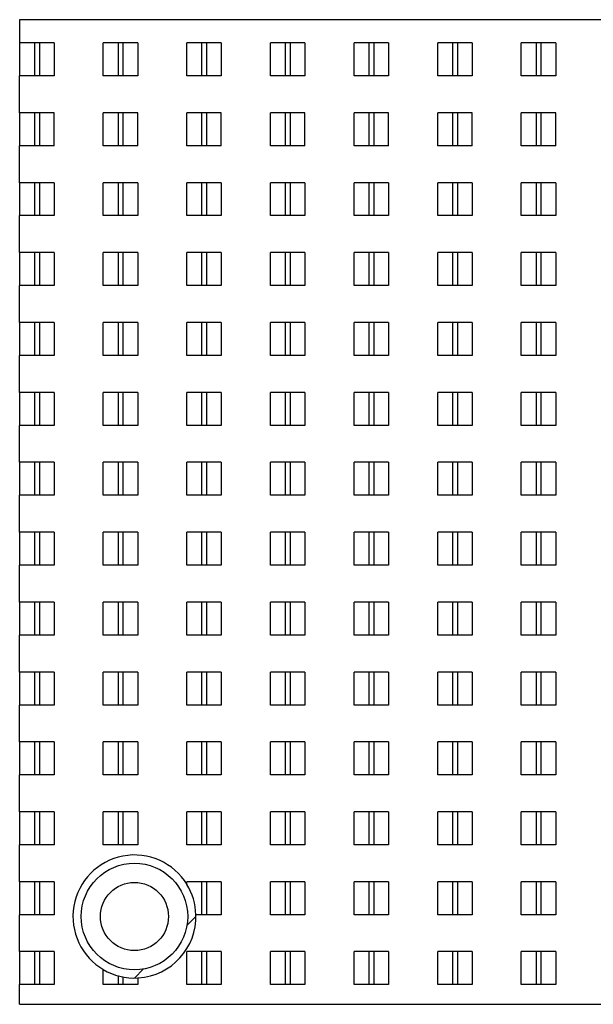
# Model space of a CAD drawing. Header units: inches. Extents: x 0.2 to 16.8, y 0.1 to 10.8.
# Tile 18 of 21: x 9.6 to 10.8, y 5.7 to 7.7. Entities that reach past the tile are written whole.
import ezdxf

# ---------------------------------------------------------------- set-up
doc = ezdxf.new("R2010")
doc.units = ezdxf.units.IN
doc.header["$LTSCALE"] = 0.935
doc.header["$MEASUREMENT"] = 0
doc.layers.get('0').update_dxf_attribs({"linetype": 'CONTINUOUS'})
doc.layers.add('02___PRT_ALL_AXES', color=7, linetype='CONTINUOUS')
doc.layers.add('COSMETIC', color=7, linetype='CONTINUOUS')

msp = doc.modelspace()

# ---------------------------------------------------------------- linework, layer by layer
at = {"color": 7, "linetype": 'CONTINUOUS'}
for p, q in [((9.6498, 7.7305), (9.6498, 7.6835)), ((11.7598, 7.7305), (9.6498, 7.7305)), ((9.6498, 7.5415), (9.6498, 7.6165)), ((9.6498, 7.3995), (9.6498, 7.4745)), ((9.6498, 7.2575), (9.6498, 7.3325)), ((9.6498, 7.1155), (9.6498, 7.1905)), ((9.6498, 6.9735), (9.6498, 7.0485)), ((9.6498, 6.8315), (9.6498, 6.9065)), ((9.6498, 6.6895), (9.6498, 6.7645)), ((9.6498, 6.5475), (9.6498, 6.6225)), ((9.6498, 6.4055), (9.6498, 6.4805)), ((9.6498, 6.2635), (9.6498, 6.3385)), ((9.6498, 6.1215), (9.6498, 6.1965)), ((9.6498, 5.9795), (9.6498, 6.0545)), ((9.6498, 5.8375), (9.6498, 5.9125)), ((9.6498, 5.7305), (9.6498, 5.7705)), ((9.6498, 5.7305), (11.7598, 5.7305))]:
    msp.add_line(p, q, dxfattribs=at)
for radius in [0.1082, 0.0692]:
    msp.add_circle((9.8832, 5.9089), radius, dxfattribs=at)
at = {"layer": '02___PRT_ALL_AXES', "color": 7, "linetype": 'CONTINUOUS'}
for p, q in [((9.6498, 7.6835), (9.6498, 7.6165)), ((9.7198, 7.6835), (9.6498, 7.6835)), ((9.6798, 7.6835), (9.6798, 7.6165)), ((9.6898, 7.6835), (9.6898, 7.6165)), ((9.7198, 7.6835), (9.7198, 7.6165)), ((9.8198, 7.6165), (9.8198, 7.6835)), ((9.8898, 7.6835), (9.8198, 7.6835)), ((9.8498, 7.6835), (9.8498, 7.6165)), ((9.8598, 7.6835), (9.8598, 7.6165)), ((9.8898, 7.6835), (9.8898, 7.6165)), ((9.9898, 7.6165), (9.9898, 7.6835)), ((10.0598, 7.6835), (9.9898, 7.6835)), ((10.0198, 7.6835), (10.0198, 7.6165)), ((10.0298, 7.6835), (10.0298, 7.6165)), ((10.0598, 7.6835), (10.0598, 7.6165)), ((10.1598, 7.6165), (10.1598, 7.6835)), ((10.2298, 7.6835), (10.1598, 7.6835)), ((10.1898, 7.6835), (10.1898, 7.6165)), ((10.1998, 7.6835), (10.1998, 7.6165)), ((10.2298, 7.6835), (10.2298, 7.6165)), ((10.3298, 7.6165), (10.3298, 7.6835)), ((10.3998, 7.6835), (10.3298, 7.6835)), ((10.3598, 7.6835), (10.3598, 7.6165)), ((10.3698, 7.6835), (10.3698, 7.6165)), ((10.3998, 7.6835), (10.3998, 7.6165)), ((10.4998, 7.6165), (10.4998, 7.6835)), ((10.5698, 7.6835), (10.4998, 7.6835)), ((10.5298, 7.6835), (10.5298, 7.6165)), ((10.5398, 7.6835), (10.5398, 7.6165)), ((10.5698, 7.6835), (10.5698, 7.6165)), ((10.6698, 7.6165), (10.6698, 7.6835)), ((10.7398, 7.6835), (10.6698, 7.6835)), ((10.6998, 7.6835), (10.6998, 7.6165)), ((10.7098, 7.6835), (10.7098, 7.6165)), ((10.7398, 7.6835), (10.7398, 7.6165)), ((9.7198, 7.6165), (9.6498, 7.6165)), ((9.8898, 7.6165), (9.8198, 7.6165)), ((10.0598, 7.6165), (9.9898, 7.6165)), ((10.2298, 7.6165), (10.1598, 7.6165)), ((10.3998, 7.6165), (10.3298, 7.6165)), ((10.5698, 7.6165), (10.4998, 7.6165)), ((10.7398, 7.6165), (10.6698, 7.6165)), ((9.6498, 7.5415), (9.6498, 7.4745)), ((9.7198, 7.5415), (9.6498, 7.5415)), ((9.6798, 7.5415), (9.6798, 7.4745)), ((9.6898, 7.5415), (9.6898, 7.4745)), ((9.7198, 7.4745), (9.7198, 7.5415)), ((9.8198, 7.4745), (9.8198, 7.5415)), ((9.8898, 7.5415), (9.8198, 7.5415)), ((9.8498, 7.5415), (9.8498, 7.4745)), ((9.8598, 7.5415), (9.8598, 7.4745)), ((9.8898, 7.4745), (9.8898, 7.5415)), ((9.9898, 7.4745), (9.9898, 7.5415)), ((10.0598, 7.5415), (9.9898, 7.5415)), ((10.0198, 7.5415), (10.0198, 7.4745)), ((10.0298, 7.5415), (10.0298, 7.4745)), ((10.0598, 7.4745), (10.0598, 7.5415)), ((10.1598, 7.4745), (10.1598, 7.5415)), ((10.2298, 7.5415), (10.1598, 7.5415)), ((10.1898, 7.5415), (10.1898, 7.4745)), ((10.1998, 7.5415), (10.1998, 7.4745)), ((10.2298, 7.4745), (10.2298, 7.5415)), ((10.3298, 7.4745), (10.3298, 7.5415)), ((10.3998, 7.5415), (10.3298, 7.5415)), ((10.3598, 7.5415), (10.3598, 7.4745)), ((10.3698, 7.5415), (10.3698, 7.4745)), ((10.3998, 7.4745), (10.3998, 7.5415)), ((10.4998, 7.4745), (10.4998, 7.5415)), ((10.5698, 7.5415), (10.4998, 7.5415)), ((10.5298, 7.5415), (10.5298, 7.4745)), ((10.5398, 7.5415), (10.5398, 7.4745)), ((10.5698, 7.4745), (10.5698, 7.5415)), ((10.6698, 7.4745), (10.6698, 7.5415)), ((10.7398, 7.5415), (10.6698, 7.5415)), ((10.6998, 7.5415), (10.6998, 7.4745)), ((10.7098, 7.5415), (10.7098, 7.4745)), ((10.7398, 7.4745), (10.7398, 7.5415)), ((9.7198, 7.4745), (9.6498, 7.4745)), ((9.8898, 7.4745), (9.8198, 7.4745)), ((10.0598, 7.4745), (9.9898, 7.4745)), ((10.2298, 7.4745), (10.1598, 7.4745)), ((10.3998, 7.4745), (10.3298, 7.4745)), ((10.5698, 7.4745), (10.4998, 7.4745)), ((10.7398, 7.4745), (10.6698, 7.4745)), ((9.6498, 7.3995), (9.6498, 7.3325)), ((9.7198, 7.3995), (9.6498, 7.3995)), ((9.6798, 7.3995), (9.6798, 7.3325)), ((9.6898, 7.3995), (9.6898, 7.3325)), ((9.7198, 7.3995), (9.7198, 7.3325)), ((9.8198, 7.3325), (9.8198, 7.3995)), ((9.8898, 7.3995), (9.8198, 7.3995)), ((9.8498, 7.3995), (9.8498, 7.3325)), ((9.8598, 7.3995), (9.8598, 7.3325)), ((9.8898, 7.3995), (9.8898, 7.3325)), ((9.9898, 7.3325), (9.9898, 7.3995)), ((10.0598, 7.3995), (9.9898, 7.3995)), ((10.0198, 7.3995), (10.0198, 7.3325)), ((10.0298, 7.3995), (10.0298, 7.3325)), ((10.0598, 7.3995), (10.0598, 7.3325)), ((10.1598, 7.3325), (10.1598, 7.3995)), ((10.2298, 7.3995), (10.1598, 7.3995)), ((10.1898, 7.3995), (10.1898, 7.3325)), ((10.1998, 7.3995), (10.1998, 7.3325)), ((10.2298, 7.3995), (10.2298, 7.3325)), ((10.3298, 7.3325), (10.3298, 7.3995)), ((10.3998, 7.3995), (10.3298, 7.3995)), ((10.3598, 7.3995), (10.3598, 7.3325)), ((10.3698, 7.3995), (10.3698, 7.3325)), ((10.3998, 7.3995), (10.3998, 7.3325)), ((10.4998, 7.3325), (10.4998, 7.3995)), ((10.5698, 7.3995), (10.4998, 7.3995)), ((10.5298, 7.3995), (10.5298, 7.3325)), ((10.5398, 7.3995), (10.5398, 7.3325)), ((10.5698, 7.3995), (10.5698, 7.3325)), ((10.6698, 7.3325), (10.6698, 7.3995)), ((10.7398, 7.3995), (10.6698, 7.3995)), ((10.6998, 7.3995), (10.6998, 7.3325)), ((10.7098, 7.3995), (10.7098, 7.3325)), ((10.7398, 7.3995), (10.7398, 7.3325)), ((9.7198, 7.3325), (9.6498, 7.3325)), ((9.8898, 7.3325), (9.8198, 7.3325)), ((10.0598, 7.3325), (9.9898, 7.3325)), ((10.2298, 7.3325), (10.1598, 7.3325)), ((10.3998, 7.3325), (10.3298, 7.3325)), ((10.5698, 7.3325), (10.4998, 7.3325)), ((10.7398, 7.3325), (10.6698, 7.3325)), ((9.6498, 7.2575), (9.6498, 7.1905)), ((9.7198, 7.2575), (9.6498, 7.2575)), ((9.6798, 7.2575), (9.6798, 7.1905)), ((9.6898, 7.2575), (9.6898, 7.1905)), ((9.7198, 7.2575), (9.7198, 7.1905)), ((9.8198, 7.1905), (9.8198, 7.2575)), ((9.8898, 7.2575), (9.8198, 7.2575)), ((9.8498, 7.2575), (9.8498, 7.1905)), ((9.8598, 7.2575), (9.8598, 7.1905)), ((9.8898, 7.2575), (9.8898, 7.1905)), ((9.9898, 7.1905), (9.9898, 7.2575)), ((10.0598, 7.2575), (9.9898, 7.2575)), ((10.0198, 7.2575), (10.0198, 7.1905)), ((10.0298, 7.2575), (10.0298, 7.1905)), ((10.0598, 7.2575), (10.0598, 7.1905)), ((10.1598, 7.1905), (10.1598, 7.2575)), ((10.2298, 7.2575), (10.1598, 7.2575)), ((10.1898, 7.2575), (10.1898, 7.1905)), ((10.1998, 7.2575), (10.1998, 7.1905)), ((10.2298, 7.2575), (10.2298, 7.1905)), ((10.3298, 7.1905), (10.3298, 7.2575)), ((10.3998, 7.2575), (10.3298, 7.2575)), ((10.3598, 7.2575), (10.3598, 7.1905)), ((10.3698, 7.2575), (10.3698, 7.1905)), ((10.3998, 7.2575), (10.3998, 7.1905)), ((10.4998, 7.1905), (10.4998, 7.2575)), ((10.5698, 7.2575), (10.4998, 7.2575)), ((10.5298, 7.2575), (10.5298, 7.1905)), ((10.5398, 7.2575), (10.5398, 7.1905)), ((10.5698, 7.2575), (10.5698, 7.1905)), ((10.6698, 7.1905), (10.6698, 7.2575)), ((10.7398, 7.2575), (10.6698, 7.2575)), ((10.6998, 7.2575), (10.6998, 7.1905)), ((10.7098, 7.2575), (10.7098, 7.1905)), ((10.7398, 7.2575), (10.7398, 7.1905)), ((9.7198, 7.1905), (9.6498, 7.1905)), ((9.8898, 7.1905), (9.8198, 7.1905)), ((10.0598, 7.1905), (9.9898, 7.1905)), ((10.2298, 7.1905), (10.1598, 7.1905)), ((10.3998, 7.1905), (10.3298, 7.1905)), ((10.5698, 7.1905), (10.4998, 7.1905)), ((10.7398, 7.1905), (10.6698, 7.1905)), ((9.6498, 7.1155), (9.6498, 7.0485)), ((9.7198, 7.1155), (9.6498, 7.1155)), ((9.6798, 7.1155), (9.6798, 7.0485)), ((9.6898, 7.1155), (9.6898, 7.0485)), ((9.7198, 7.1155), (9.7198, 7.0485)), ((9.8198, 7.0485), (9.8198, 7.1155)), ((9.8898, 7.1155), (9.8198, 7.1155)), ((9.8498, 7.1155), (9.8498, 7.0485)), ((9.8598, 7.1155), (9.8598, 7.0485)), ((9.8898, 7.1155), (9.8898, 7.0485)), ((9.9898, 7.0485), (9.9898, 7.1155)), ((10.0598, 7.1155), (9.9898, 7.1155)), ((10.0198, 7.1155), (10.0198, 7.0485)), ((10.0298, 7.1155), (10.0298, 7.0485)), ((10.0598, 7.1155), (10.0598, 7.0485)), ((10.1598, 7.0485), (10.1598, 7.1155)), ((10.2298, 7.1155), (10.1598, 7.1155)), ((10.1898, 7.1155), (10.1898, 7.0485)), ((10.1998, 7.1155), (10.1998, 7.0485)), ((10.2298, 7.1155), (10.2298, 7.0485)), ((10.3298, 7.0485), (10.3298, 7.1155)), ((10.3998, 7.1155), (10.3298, 7.1155)), ((10.3598, 7.1155), (10.3598, 7.0485)), ((10.3698, 7.1155), (10.3698, 7.0485)), ((10.3998, 7.1155), (10.3998, 7.0485)), ((10.4998, 7.0485), (10.4998, 7.1155)), ((10.5698, 7.1155), (10.4998, 7.1155)), ((10.5298, 7.1155), (10.5298, 7.0485)), ((10.5398, 7.1155), (10.5398, 7.0485)), ((10.5698, 7.1155), (10.5698, 7.0485)), ((10.6698, 7.0485), (10.6698, 7.1155)), ((10.7398, 7.1155), (10.6698, 7.1155)), ((10.6998, 7.1155), (10.6998, 7.0485)), ((10.7098, 7.1155), (10.7098, 7.0485)), ((10.7398, 7.1155), (10.7398, 7.0485)), ((9.7198, 7.0485), (9.6498, 7.0485)), ((9.8898, 7.0485), (9.8198, 7.0485)), ((10.0598, 7.0485), (9.9898, 7.0485)), ((10.2298, 7.0485), (10.1598, 7.0485)), ((10.3998, 7.0485), (10.3298, 7.0485)), ((10.5698, 7.0485), (10.4998, 7.0485)), ((10.7398, 7.0485), (10.6698, 7.0485)), ((9.6498, 6.9735), (9.6498, 6.9065)), ((9.7198, 6.9735), (9.6498, 6.9735)), ((9.6798, 6.9735), (9.6798, 6.9065)), ((9.6898, 6.9735), (9.6898, 6.9065)), ((9.7198, 6.9735), (9.7198, 6.9065)), ((9.8198, 6.9065), (9.8198, 6.9735)), ((9.8898, 6.9735), (9.8198, 6.9735)), ((9.8498, 6.9735), (9.8498, 6.9065)), ((9.8598, 6.9735), (9.8598, 6.9065)), ((9.8898, 6.9735), (9.8898, 6.9065)), ((9.9898, 6.9065), (9.9898, 6.9735)), ((10.0598, 6.9735), (9.9898, 6.9735)), ((10.0198, 6.9735), (10.0198, 6.9065)), ((10.0298, 6.9735), (10.0298, 6.9065)), ((10.0598, 6.9735), (10.0598, 6.9065)), ((10.1598, 6.9065), (10.1598, 6.9735)), ((10.2298, 6.9735), (10.1598, 6.9735)), ((10.1898, 6.9735), (10.1898, 6.9065)), ((10.1998, 6.9735), (10.1998, 6.9065)), ((10.2298, 6.9735), (10.2298, 6.9065)), ((10.3298, 6.9065), (10.3298, 6.9735)), ((10.3998, 6.9735), (10.3298, 6.9735)), ((10.3598, 6.9735), (10.3598, 6.9065)), ((10.3698, 6.9735), (10.3698, 6.9065)), ((10.3998, 6.9735), (10.3998, 6.9065)), ((10.4998, 6.9065), (10.4998, 6.9735)), ((10.5698, 6.9735), (10.4998, 6.9735)), ((10.5298, 6.9735), (10.5298, 6.9065)), ((10.5398, 6.9735), (10.5398, 6.9065)), ((10.5698, 6.9735), (10.5698, 6.9065)), ((10.6698, 6.9065), (10.6698, 6.9735)), ((10.7398, 6.9735), (10.6698, 6.9735)), ((10.6998, 6.9735), (10.6998, 6.9065)), ((10.7098, 6.9735), (10.7098, 6.9065)), ((10.7398, 6.9735), (10.7398, 6.9065)), ((9.7198, 6.9065), (9.6498, 6.9065)), ((9.8898, 6.9065), (9.8198, 6.9065)), ((10.0598, 6.9065), (9.9898, 6.9065)), ((10.2298, 6.9065), (10.1598, 6.9065)), ((10.3998, 6.9065), (10.3298, 6.9065)), ((10.5698, 6.9065), (10.4998, 6.9065)), ((10.7398, 6.9065), (10.6698, 6.9065)), ((9.6498, 6.8315), (9.6498, 6.7645)), ((9.7198, 6.8315), (9.6498, 6.8315)), ((9.6798, 6.8315), (9.6798, 6.7645)), ((9.6898, 6.8315), (9.6898, 6.7645)), ((9.7198, 6.8315), (9.7198, 6.7645)), ((9.8198, 6.7645), (9.8198, 6.8315)), ((9.8898, 6.8315), (9.8198, 6.8315)), ((9.8498, 6.8315), (9.8498, 6.7645)), ((9.8598, 6.8315), (9.8598, 6.7645)), ((9.8898, 6.8315), (9.8898, 6.7645)), ((9.9898, 6.7645), (9.9898, 6.8315)), ((10.0598, 6.8315), (9.9898, 6.8315)), ((10.0198, 6.8315), (10.0198, 6.7645)), ((10.0298, 6.8315), (10.0298, 6.7645)), ((10.0598, 6.8315), (10.0598, 6.7645)), ((10.1598, 6.7645), (10.1598, 6.8315)), ((10.2298, 6.8315), (10.1598, 6.8315)), ((10.1898, 6.8315), (10.1898, 6.7645)), ((10.1998, 6.8315), (10.1998, 6.7645)), ((10.2298, 6.8315), (10.2298, 6.7645)), ((10.3298, 6.7645), (10.3298, 6.8315)), ((10.3998, 6.8315), (10.3298, 6.8315)), ((10.3598, 6.8315), (10.3598, 6.7645)), ((10.3698, 6.8315), (10.3698, 6.7645)), ((10.3998, 6.8315), (10.3998, 6.7645)), ((10.4998, 6.7645), (10.4998, 6.8315)), ((10.5698, 6.8315), (10.4998, 6.8315)), ((10.5298, 6.8315), (10.5298, 6.7645)), ((10.5398, 6.8315), (10.5398, 6.7645)), ((10.5698, 6.8315), (10.5698, 6.7645)), ((10.6698, 6.7645), (10.6698, 6.8315)), ((10.7398, 6.8315), (10.6698, 6.8315)), ((10.6998, 6.8315), (10.6998, 6.7645)), ((10.7098, 6.8315), (10.7098, 6.7645)), ((10.7398, 6.8315), (10.7398, 6.7645)), ((9.7198, 6.7645), (9.6498, 6.7645)), ((9.8898, 6.7645), (9.8198, 6.7645)), ((10.0598, 6.7645), (9.9898, 6.7645)), ((10.2298, 6.7645), (10.1598, 6.7645)), ((10.3998, 6.7645), (10.3298, 6.7645)), ((10.5698, 6.7645), (10.4998, 6.7645)), ((10.7398, 6.7645), (10.6698, 6.7645)), ((9.6498, 6.6895), (9.6498, 6.6225)), ((9.7198, 6.6895), (9.6498, 6.6895)), ((9.6798, 6.6895), (9.6798, 6.6225)), ((9.6898, 6.6895), (9.6898, 6.6225)), ((9.7198, 6.6895), (9.7198, 6.6225)), ((9.8198, 6.6225), (9.8198, 6.6895)), ((9.8898, 6.6895), (9.8198, 6.6895)), ((9.8498, 6.6895), (9.8498, 6.6225)), ((9.8598, 6.6895), (9.8598, 6.6225)), ((9.8898, 6.6895), (9.8898, 6.6225)), ((9.9898, 6.6225), (9.9898, 6.6895)), ((10.0598, 6.6895), (9.9898, 6.6895)), ((10.0198, 6.6895), (10.0198, 6.6225)), ((10.0298, 6.6895), (10.0298, 6.6225)), ((10.0598, 6.6895), (10.0598, 6.6225)), ((10.1598, 6.6225), (10.1598, 6.6895)), ((10.2298, 6.6895), (10.1598, 6.6895)), ((10.1898, 6.6895), (10.1898, 6.6225)), ((10.1998, 6.6895), (10.1998, 6.6225)), ((10.2298, 6.6895), (10.2298, 6.6225)), ((10.3298, 6.6225), (10.3298, 6.6895)), ((10.3998, 6.6895), (10.3298, 6.6895)), ((10.3598, 6.6895), (10.3598, 6.6225)), ((10.3698, 6.6895), (10.3698, 6.6225)), ((10.3998, 6.6895), (10.3998, 6.6225)), ((10.4998, 6.6225), (10.4998, 6.6895)), ((10.5698, 6.6895), (10.4998, 6.6895)), ((10.5298, 6.6895), (10.5298, 6.6225)), ((10.5398, 6.6895), (10.5398, 6.6225)), ((10.5698, 6.6895), (10.5698, 6.6225)), ((10.6698, 6.6225), (10.6698, 6.6895)), ((10.7398, 6.6895), (10.6698, 6.6895)), ((10.6998, 6.6895), (10.6998, 6.6225)), ((10.7098, 6.6895), (10.7098, 6.6225)), ((10.7398, 6.6895), (10.7398, 6.6225)), ((9.7198, 6.6225), (9.6498, 6.6225)), ((9.8898, 6.6225), (9.8198, 6.6225)), ((10.0598, 6.6225), (9.9898, 6.6225)), ((10.2298, 6.6225), (10.1598, 6.6225)), ((10.3998, 6.6225), (10.3298, 6.6225)), ((10.5698, 6.6225), (10.4998, 6.6225)), ((10.7398, 6.6225), (10.6698, 6.6225)), ((9.6498, 6.5475), (9.6498, 6.4805)), ((9.7198, 6.5475), (9.6498, 6.5475)), ((9.6798, 6.5475), (9.6798, 6.4805)), ((9.6898, 6.5475), (9.6898, 6.4805)), ((9.7198, 6.5475), (9.7198, 6.4805)), ((9.8198, 6.4805), (9.8198, 6.5475)), ((9.8898, 6.5475), (9.8198, 6.5475)), ((9.8498, 6.5475), (9.8498, 6.4805)), ((9.8598, 6.5475), (9.8598, 6.4805)), ((9.8898, 6.5475), (9.8898, 6.4805)), ((9.9898, 6.4805), (9.9898, 6.5475)), ((10.0598, 6.5475), (9.9898, 6.5475)), ((10.0198, 6.5475), (10.0198, 6.4805)), ((10.0298, 6.5475), (10.0298, 6.4805)), ((10.0598, 6.5475), (10.0598, 6.4805)), ((10.1598, 6.4805), (10.1598, 6.5475)), ((10.2298, 6.5475), (10.1598, 6.5475)), ((10.1898, 6.5475), (10.1898, 6.4805)), ((10.1998, 6.5475), (10.1998, 6.4805)), ((10.2298, 6.5475), (10.2298, 6.4805)), ((10.3298, 6.4805), (10.3298, 6.5475)), ((10.3998, 6.5475), (10.3298, 6.5475)), ((10.3598, 6.5475), (10.3598, 6.4805)), ((10.3698, 6.5475), (10.3698, 6.4805)), ((10.3998, 6.5475), (10.3998, 6.4805)), ((10.4998, 6.4805), (10.4998, 6.5475)), ((10.5698, 6.5475), (10.4998, 6.5475)), ((10.5298, 6.5475), (10.5298, 6.4805)), ((10.5398, 6.5475), (10.5398, 6.4805)), ((10.5698, 6.5475), (10.5698, 6.4805)), ((10.6698, 6.4805), (10.6698, 6.5475)), ((10.7398, 6.5475), (10.6698, 6.5475)), ((10.6998, 6.5475), (10.6998, 6.4805)), ((10.7098, 6.5475), (10.7098, 6.4805)), ((10.7398, 6.5475), (10.7398, 6.4805)), ((9.7198, 6.4805), (9.6498, 6.4805)), ((9.8898, 6.4805), (9.8198, 6.4805)), ((10.0598, 6.4805), (9.9898, 6.4805)), ((10.2298, 6.4805), (10.1598, 6.4805)), ((10.3998, 6.4805), (10.3298, 6.4805)), ((10.5698, 6.4805), (10.4998, 6.4805)), ((10.7398, 6.4805), (10.6698, 6.4805)), ((9.6498, 6.4055), (9.6498, 6.3385)), ((9.7198, 6.4055), (9.6498, 6.4055)), ((9.6798, 6.4055), (9.6798, 6.3385)), ((9.6898, 6.4055), (9.6898, 6.3385)), ((9.7198, 6.4055), (9.7198, 6.3385)), ((9.8198, 6.3385), (9.8198, 6.4055)), ((9.8898, 6.4055), (9.8198, 6.4055)), ((9.8498, 6.4055), (9.8498, 6.3385)), ((9.8598, 6.4055), (9.8598, 6.3385)), ((9.8898, 6.4055), (9.8898, 6.3385)), ((9.9898, 6.3385), (9.9898, 6.4055)), ((10.0598, 6.4055), (9.9898, 6.4055)), ((10.0198, 6.4055), (10.0198, 6.3385)), ((10.0298, 6.4055), (10.0298, 6.3385)), ((10.0598, 6.4055), (10.0598, 6.3385)), ((10.1598, 6.3385), (10.1598, 6.4055)), ((10.2298, 6.4055), (10.1598, 6.4055)), ((10.1898, 6.4055), (10.1898, 6.3385)), ((10.1998, 6.4055), (10.1998, 6.3385)), ((10.2298, 6.4055), (10.2298, 6.3385)), ((10.3298, 6.3385), (10.3298, 6.4055)), ((10.3998, 6.4055), (10.3298, 6.4055)), ((10.3598, 6.4055), (10.3598, 6.3385)), ((10.3698, 6.4055), (10.3698, 6.3385)), ((10.3998, 6.4055), (10.3998, 6.3385)), ((10.4998, 6.3385), (10.4998, 6.4055)), ((10.5698, 6.4055), (10.4998, 6.4055)), ((10.5298, 6.4055), (10.5298, 6.3385)), ((10.5398, 6.4055), (10.5398, 6.3385)), ((10.5698, 6.4055), (10.5698, 6.3385)), ((10.6698, 6.3385), (10.6698, 6.4055)), ((10.7398, 6.4055), (10.6698, 6.4055)), ((10.6998, 6.4055), (10.6998, 6.3385)), ((10.7098, 6.4055), (10.7098, 6.3385)), ((10.7398, 6.4055), (10.7398, 6.3385)), ((9.7198, 6.3385), (9.6498, 6.3385)), ((9.8898, 6.3385), (9.8198, 6.3385)), ((10.0598, 6.3385), (9.9898, 6.3385)), ((10.2298, 6.3385), (10.1598, 6.3385)), ((10.3998, 6.3385), (10.3298, 6.3385)), ((10.5698, 6.3385), (10.4998, 6.3385)), ((10.7398, 6.3385), (10.6698, 6.3385)), ((9.6498, 6.2635), (9.6498, 6.1965)), ((9.7198, 6.2635), (9.6498, 6.2635)), ((9.6798, 6.2635), (9.6798, 6.1965)), ((9.6898, 6.2635), (9.6898, 6.1965)), ((9.7198, 6.2635), (9.7198, 6.1965)), ((9.8198, 6.1965), (9.8198, 6.2635)), ((9.8898, 6.2635), (9.8198, 6.2635)), ((9.8498, 6.2635), (9.8498, 6.1965)), ((9.8598, 6.2635), (9.8598, 6.1965)), ((9.8898, 6.2635), (9.8898, 6.1965)), ((9.9898, 6.1965), (9.9898, 6.2635)), ((10.0598, 6.2635), (9.9898, 6.2635)), ((10.0198, 6.2635), (10.0198, 6.1965)), ((10.0298, 6.2635), (10.0298, 6.1965)), ((10.0598, 6.2635), (10.0598, 6.1965)), ((10.1598, 6.1965), (10.1598, 6.2635)), ((10.2298, 6.2635), (10.1598, 6.2635)), ((10.1898, 6.2635), (10.1898, 6.1965)), ((10.1998, 6.2635), (10.1998, 6.1965)), ((10.2298, 6.2635), (10.2298, 6.1965)), ((10.3298, 6.1965), (10.3298, 6.2635)), ((10.3998, 6.2635), (10.3298, 6.2635)), ((10.3598, 6.2635), (10.3598, 6.1965)), ((10.3698, 6.2635), (10.3698, 6.1965)), ((10.3998, 6.2635), (10.3998, 6.1965)), ((10.4998, 6.1965), (10.4998, 6.2635)), ((10.5698, 6.2635), (10.4998, 6.2635)), ((10.5298, 6.2635), (10.5298, 6.1965)), ((10.5398, 6.2635), (10.5398, 6.1965)), ((10.5698, 6.2635), (10.5698, 6.1965)), ((10.7398, 6.2635), (10.6698, 6.2635)), ((10.6698, 6.1965), (10.6698, 6.2635)), ((10.6998, 6.2635), (10.6998, 6.1965)), ((10.7098, 6.2635), (10.7098, 6.1965)), ((10.7398, 6.2635), (10.7398, 6.1965)), ((9.7198, 6.1965), (9.6498, 6.1965)), ((9.8898, 6.1965), (9.8198, 6.1965)), ((10.0598, 6.1965), (9.9898, 6.1965)), ((10.2298, 6.1965), (10.1598, 6.1965)), ((10.3998, 6.1965), (10.3298, 6.1965)), ((10.5698, 6.1965), (10.4998, 6.1965)), ((10.7398, 6.1965), (10.6698, 6.1965)), ((9.6498, 6.1215), (9.6498, 6.0545)), ((9.7198, 6.1215), (9.6498, 6.1215)), ((9.6798, 6.1215), (9.6798, 6.0545)), ((9.6898, 6.1215), (9.6898, 6.0545)), ((9.7198, 6.1215), (9.7198, 6.0545)), ((9.8198, 6.0545), (9.8198, 6.1215)), ((9.8898, 6.1215), (9.8198, 6.1215)), ((9.8498, 6.1215), (9.8498, 6.0545)), ((9.8598, 6.1215), (9.8598, 6.0545)), ((9.8898, 6.1215), (9.8898, 6.0545)), ((9.9898, 6.0545), (9.9898, 6.1215)), ((10.0598, 6.1215), (9.9898, 6.1215)), ((10.0198, 6.1215), (10.0198, 6.0545)), ((10.0298, 6.1215), (10.0298, 6.0545)), ((10.0598, 6.1215), (10.0598, 6.0545)), ((10.1598, 6.0545), (10.1598, 6.1215)), ((10.2298, 6.1215), (10.1598, 6.1215)), ((10.1898, 6.1215), (10.1898, 6.0545)), ((10.1998, 6.1215), (10.1998, 6.0545)), ((10.2298, 6.1215), (10.2298, 6.0545)), ((10.3298, 6.0545), (10.3298, 6.1215)), ((10.3998, 6.1215), (10.3298, 6.1215)), ((10.3598, 6.1215), (10.3598, 6.0545)), ((10.3698, 6.1215), (10.3698, 6.0545)), ((10.3998, 6.1215), (10.3998, 6.0545)), ((10.4998, 6.0545), (10.4998, 6.1215)), ((10.5698, 6.1215), (10.4998, 6.1215)), ((10.5298, 6.1215), (10.5298, 6.0545)), ((10.5398, 6.1215), (10.5398, 6.0545)), ((10.5698, 6.1215), (10.5698, 6.0545)), ((10.7398, 6.1215), (10.6698, 6.1215)), ((10.6698, 6.0545), (10.6698, 6.1215)), ((10.6998, 6.1215), (10.6998, 6.0545)), ((10.7098, 6.1215), (10.7098, 6.0545)), ((10.7398, 6.1215), (10.7398, 6.0545)), ((9.7198, 6.0545), (9.6498, 6.0545)), ((9.8898, 6.0545), (9.8198, 6.0545)), ((10.0598, 6.0545), (9.9898, 6.0545)), ((10.2298, 6.0545), (10.1598, 6.0545)), ((10.3998, 6.0545), (10.3298, 6.0545)), ((10.5698, 6.0545), (10.4998, 6.0545)), ((10.7398, 6.0545), (10.6698, 6.0545)), ((9.6498, 5.9795), (9.6498, 5.9125)), ((9.7198, 5.9795), (9.6498, 5.9795)), ((9.6798, 5.9795), (9.6798, 5.9125)), ((9.6898, 5.9795), (9.6898, 5.9125)), ((9.7198, 5.9795), (9.7198, 5.9125)), ((9.9898, 5.9741), (9.9898, 5.9795)), ((10.0598, 5.9795), (9.9898, 5.9795)), ((10.0198, 5.9795), (10.0198, 5.9125)), ((10.0298, 5.9795), (10.0298, 5.9125)), ((10.0598, 5.9795), (10.0598, 5.9125)), ((10.1598, 5.9125), (10.1598, 5.9795)), ((10.2298, 5.9795), (10.1598, 5.9795)), ((10.1898, 5.9795), (10.1898, 5.9125)), ((10.1998, 5.9795), (10.1998, 5.9125)), ((10.2298, 5.9795), (10.2298, 5.9125)), ((10.3998, 5.9795), (10.3298, 5.9795)), ((10.3298, 5.9125), (10.3298, 5.9795)), ((10.3598, 5.9795), (10.3598, 5.9125)), ((10.3698, 5.9795), (10.3698, 5.9125)), ((10.3998, 5.9795), (10.3998, 5.9125)), ((10.5698, 5.9795), (10.4998, 5.9795)), ((10.4998, 5.9125), (10.4998, 5.9795)), ((10.5298, 5.9795), (10.5298, 5.9125)), ((10.5398, 5.9795), (10.5398, 5.9125)), ((10.5698, 5.9795), (10.5698, 5.9125)), ((10.7398, 5.9795), (10.6698, 5.9795)), ((10.6698, 5.9125), (10.6698, 5.9795)), ((10.6998, 5.9795), (10.6998, 5.9125)), ((10.7098, 5.9795), (10.7098, 5.9125)), ((10.7398, 5.9795), (10.7398, 5.9125)), ((9.7198, 5.9125), (9.6498, 5.9125)), ((10.0598, 5.9125), (10.0081, 5.9125)), ((10.2298, 5.9125), (10.1598, 5.9125)), ((10.3998, 5.9125), (10.3298, 5.9125)), ((10.5698, 5.9125), (10.4998, 5.9125)), ((10.7398, 5.9125), (10.6698, 5.9125)), ((9.6498, 5.8375), (9.6498, 5.7705)), ((9.7198, 5.8375), (9.6498, 5.8375)), ((9.6798, 5.8375), (9.6798, 5.7705)), ((9.6898, 5.8375), (9.6898, 5.7705)), ((9.7198, 5.8375), (9.7198, 5.7705)), ((9.9898, 5.7705), (9.9898, 5.8375)), ((10.0598, 5.8375), (9.9898, 5.8375)), ((10.0198, 5.8375), (10.0198, 5.7705)), ((10.0298, 5.8375), (10.0298, 5.7705)), ((10.0598, 5.8375), (10.0598, 5.7705)), ((10.1598, 5.7705), (10.1598, 5.8375)), ((10.2298, 5.8375), (10.1598, 5.8375)), ((10.1898, 5.8375), (10.1898, 5.7705)), ((10.1998, 5.8375), (10.1998, 5.7705)), ((10.2298, 5.8375), (10.2298, 5.7705)), ((10.3998, 5.8375), (10.3298, 5.8375)), ((10.3298, 5.7705), (10.3298, 5.8375)), ((10.3598, 5.8375), (10.3598, 5.7705)), ((10.3698, 5.8375), (10.3698, 5.7705)), ((10.3998, 5.8375), (10.3998, 5.7705)), ((10.5698, 5.8375), (10.4998, 5.8375)), ((10.4998, 5.7705), (10.4998, 5.8375)), ((10.5298, 5.8375), (10.5298, 5.7705)), ((10.5398, 5.8375), (10.5398, 5.7705)), ((10.5698, 5.8375), (10.5698, 5.7705)), ((10.7398, 5.8375), (10.6698, 5.8375)), ((10.6698, 5.7705), (10.6698, 5.8375)), ((10.6998, 5.8375), (10.6998, 5.7705)), ((10.7098, 5.8375), (10.7098, 5.7705)), ((10.7398, 5.8375), (10.7398, 5.7705)), ((9.8198, 5.7705), (9.8198, 5.8011)), ((9.8498, 5.7884), (9.8498, 5.7705)), ((9.8598, 5.7861), (9.8598, 5.7705)), ((9.8898, 5.7841), (9.8898, 5.7705)), ((9.7198, 5.7705), (9.6498, 5.7705)), ((9.8898, 5.7705), (9.8198, 5.7705)), ((10.0598, 5.7705), (9.9898, 5.7705)), ((10.2298, 5.7705), (10.1598, 5.7705)), ((10.3998, 5.7705), (10.3298, 5.7705)), ((10.5698, 5.7705), (10.4998, 5.7705)), ((10.7398, 5.7705), (10.6698, 5.7705))]:
    msp.add_line(p, q, dxfattribs=at)
for start, end in [(1.6749, 31.4354), (239.551, 273.0512)]:
    msp.add_arc((9.8832, 5.9089), 0.125, start, end, dxfattribs=at)
at = {"layer": 'COSMETIC', "color": 2, "linetype": 'CONTINUOUS'}
for p, q in [((9.9897, 5.8904), (10.0082, 5.9089)), ((9.8832, 5.7839), (9.9016, 5.8023))]:
    msp.add_line(p, q, dxfattribs=at)
at = {"layer": 'COSMETIC', "color": 7, "linetype": 'CONTINUOUS'}
for start, end in [(31.1555, 240), (273.6, 1.8652)]:
    msp.add_arc((9.8832, 5.9089), 0.125, start, end, dxfattribs=at)

doc.saveas('drawing.dxf')
